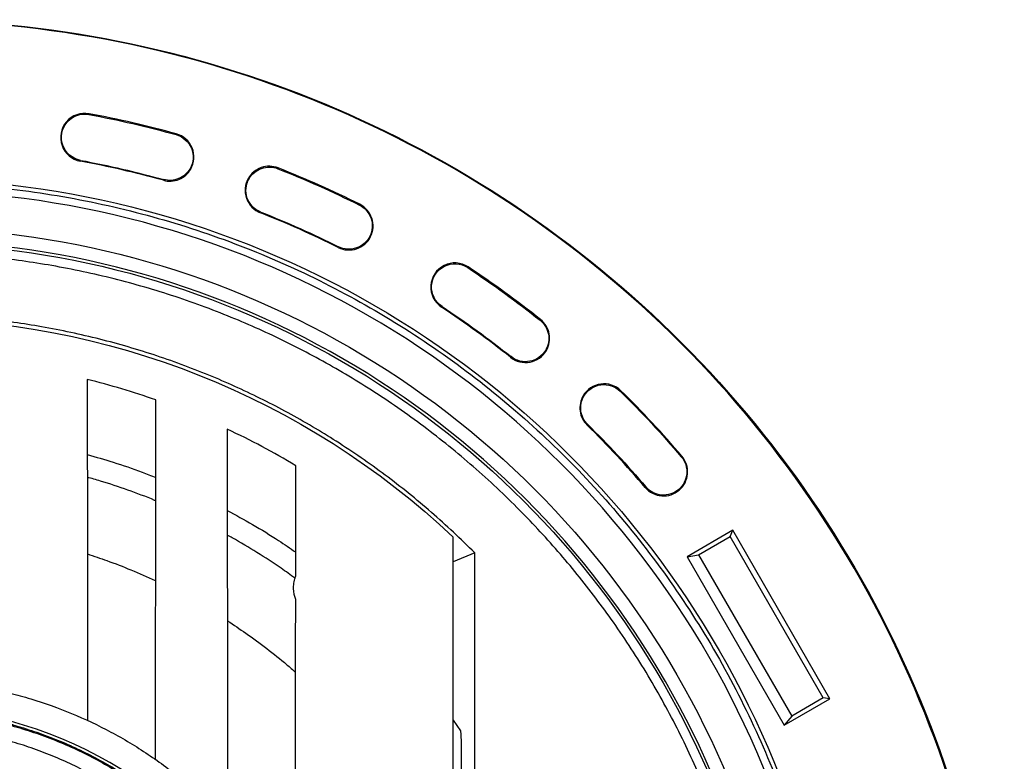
# Model space of a CAD drawing. Header units: millimetres. Extents: x 224 to 956, y 38 to 794.
# Tile 27 of 131: x 595 to 658, y 171 to 219. Entities that reach past the tile are written whole.
import ezdxf

# ---------------------------------------------------------------- set-up
doc = ezdxf.new("R2010")
doc.units = ezdxf.units.MM

msp = doc.modelspace()

# ---------------------------------------------------------------- linework, layer by layer
at = {"color": 7, "linetype": 'Continuous', "lineweight": 25}
for p, q in [((599.152, 212.672), (599.162, 212.724)), ((604.777, 211.427), (604.763, 211.377)), ((598.596, 209.671), (598.606, 209.722)), ((605.661, 209.181), (605.706, 209.155)), ((611.314, 209.185), (611.333, 209.234)), ((603.961, 208.486), (603.947, 208.435)), ((609.465, 208.539), (609.42, 208.565)), ((616.574, 206.843), (616.597, 206.89)), ((610.195, 206.345), (610.214, 206.394)), ((615.235, 204.158), (615.212, 204.111)), ((623.553, 202.814), (623.582, 202.857)), ((621.868, 200.268), (621.897, 200.312)), ((628.243, 199.47), (628.211, 199.429)), ((628.576, 197.505), (628.621, 197.479)), ((626.343, 197.082), (626.311, 197.041)), ((633.422, 194.889), (633.385, 194.852)), ((631.034, 194.532), (630.989, 194.558)), ((631.245, 192.675), (631.282, 192.712)), ((637.312, 190.641), (637.351, 190.675)), ((635.03, 188.692), (634.991, 188.658)), ((640.632, 185.9), (637.687, 184.2)), ((640.46, 185.499), (640.632, 185.9)), ((646.894, 175.054), (640.632, 185.9)), ((638.425, 184.323), (640.46, 185.499)), ((646.46, 175.106), (640.46, 185.499)), ((624.006, 184.444), (622.625, 183.867)), ((624.006, 111.11), (624.006, 184.444)), ((637.687, 184.2), (638.425, 184.323)), ((637.687, 184.2), (643.949, 173.354)), ((638.425, 184.323), (644.425, 173.931)), ((646.46, 175.106), (644.425, 173.931)), ((646.894, 175.054), (646.46, 175.106)), ((643.949, 173.354), (646.894, 175.054)), ((644.425, 173.931), (643.949, 173.354)), ((622.625, 173.682), (623.084, 172.993)), ((623.133, 171.495), (623.133, 159.059))]:
    msp.add_line(p, q, dxfattribs=at)
for points, knots in [([(587.125, 218.777), (605.955, 218.777), (624.015, 211.297), (650.644, 184.667), (658.125, 166.607), (658.125, 128.947), (650.644, 110.887), (624.015, 84.258), (605.955, 76.777), (587.125, 76.777)], [0, 0, 0, 0, 0.25, 0.25, 0.5, 0.5, 0.75, 0.75, 1, 1, 1, 1]), ([(587.125, 76.83), (605.941, 76.83), (623.987, 84.305), (650.597, 110.915), (658.072, 128.961), (658.072, 166.593), (650.597, 184.64), (623.987, 211.25), (605.941, 218.725), (587.125, 218.725)], [0, 0, 0, 0, 0.25, 0.25, 0.5, 0.5, 0.75, 0.75, 1, 1, 1, 1]), ([(599.162, 212.724), (598.617, 212.825), (598.059, 212.627), (597.338, 211.784), (597.23, 211.202), (597.601, 210.156), (598.051, 209.772), (598.596, 209.671)], [0, 0, 0, 0, 0.333333, 0.333333, 0.666667, 0.666667, 1, 1, 1, 1]), ([(598.606, 209.722), (598.079, 209.82), (597.644, 210.191), (597.286, 211.202), (597.39, 211.764), (598.086, 212.579), (598.625, 212.77), (599.152, 212.672)], [0, 0, 0, 0, 0.333333, 0.333333, 0.666667, 0.666667, 1, 1, 1, 1]), ([(604.763, 211.377), (605.21, 211.253), (605.574, 210.929), (605.926, 210.07), (605.893, 209.583), (605.661, 209.181)], [0, 0, 0, 0, 0.5, 0.5, 1, 1, 1, 1]), ([(605.706, 209.155), (605.946, 209.571), (605.98, 210.075), (605.617, 210.964), (605.239, 211.299), (604.777, 211.427)], [0, 0, 0, 0, 0.5, 0.5, 1, 1, 1, 1]), ([(611.333, 209.234), (610.987, 209.37), (610.603, 209.377), (609.901, 209.132), (609.606, 208.888), (609.42, 208.565)], [0, 0, 0, 0, 0.5, 0.5, 1, 1, 1, 1]), ([(603.947, 208.435), (604.278, 208.344), (604.631, 208.364), (605.268, 208.625), (605.534, 208.857), (605.706, 209.155)], [0, 0, 0, 0, 0.5, 0.5, 1, 1, 1, 1]), ([(605.661, 209.181), (605.494, 208.894), (605.237, 208.669), (604.622, 208.417), (604.281, 208.397), (603.961, 208.486)], [0, 0, 0, 0, 0.5, 0.5, 1, 1, 1, 1]), ([(609.465, 208.539), (609.645, 208.85), (609.93, 209.087), (610.609, 209.324), (610.979, 209.317), (611.314, 209.185)], [0, 0, 0, 0, 0.5, 0.5, 1, 1, 1, 1]), ([(587.125, 208.545), (597.791, 208.545), (608.271, 205.737), (626.746, 195.07), (634.418, 187.399), (645.085, 168.924), (647.893, 158.444), (647.893, 137.111), (645.085, 126.631), (634.418, 108.156), (626.746, 100.484), (608.271, 89.817), (597.791, 87.009), (587.125, 87.009)], [0, 0, 0, 0, 0.1666667, 0.1666667, 0.3333333, 0.3333333, 0.5, 0.5, 0.6666667, 0.6666667, 0.8333333, 0.8333333, 1, 1, 1, 1]), ([(587.125, 208.277), (587.372, 208.276), (587.868, 208.275), (588.61, 208.26), (589.352, 208.238), (590.093, 208.206), (590.835, 208.165), (591.575, 208.115), (592.315, 208.056), (593.794, 207.919), (596.006, 207.647), (598.932, 207.139), (601.831, 206.488), (605.648, 205.431), (610.315, 203.762), (615.69, 201.219), (620.791, 198.162), (625.567, 194.62), (629.974, 190.626), (633.967, 186.22), (637.51, 181.443), (640.567, 176.343), (643.109, 170.967), (645.113, 165.368), (646.558, 159.599), (647.43, 153.717), (647.722, 147.777), (647.43, 141.838), (646.558, 135.955), (645.113, 130.187), (643.109, 124.588), (640.567, 119.212), (637.51, 114.111), (633.967, 109.335), (629.974, 104.929), (625.567, 100.935), (620.791, 97.392), (615.69, 94.335), (610.315, 91.793), (605.648, 90.123), (601.831, 89.067), (598.932, 88.416), (596.006, 87.908), (593.548, 87.605), (591.576, 87.435), (590.094, 87.344), (588.61, 87.288), (587.62, 87.281), (587.125, 87.277)], [0, 0, 0, 0, 0.00391, 0.007817, 0.011724, 0.01563, 0.019536, 0.023443, 0.027351, 0.03126, 0.046889, 0.062518, 0.078147, 0.093775, 0.125023, 0.156272, 0.18752, 0.218768, 0.250016, 0.281264, 0.312512, 0.34376, 0.375008, 0.406256, 0.437504, 0.468752, 0.5, 0.531248, 0.562496, 0.593744, 0.624993, 0.656241, 0.687489, 0.718737, 0.749985, 0.781233, 0.812481, 0.843729, 0.874977, 0.906225, 0.921854, 0.937483, 0.953111, 0.96874, 0.976557, 0.98437, 0.992183, 1, 1, 1, 1]), ([(609.42, 208.565), (609.194, 208.174), (609.15, 207.704), (609.447, 206.851), (609.775, 206.51), (610.195, 206.345)], [0, 0, 0, 0, 0.5, 0.5, 1, 1, 1, 1]), ([(610.214, 206.394), (609.808, 206.554), (609.492, 206.883), (609.204, 207.707), (609.247, 208.161), (609.465, 208.539)], [0, 0, 0, 0, 0.5, 0.5, 1, 1, 1, 1]), ([(587.125, 87.777), (597.657, 87.777), (608.004, 90.55), (626.246, 101.082), (633.82, 108.656), (644.352, 126.898), (647.125, 137.245), (647.125, 158.309), (644.352, 168.656), (633.82, 186.898), (626.246, 194.473), (608.004, 205.005), (597.657, 207.777), (587.125, 207.777)], [0, 0, 0, 0, 0.1666667, 0.1666667, 0.3333333, 0.3333333, 0.5, 0.5, 0.6666667, 0.6666667, 0.8333333, 0.8333333, 1, 1, 1, 1]), ([(615.212, 204.111), (615.58, 203.928), (616.007, 203.898), (616.788, 204.159), (617.11, 204.439), (617.478, 205.176), (617.507, 205.603), (617.246, 206.384), (616.966, 206.706), (616.597, 206.89)], [0, 0, 0, 0, 0.25, 0.25, 0.5, 0.5, 0.75, 0.75, 1, 1, 1, 1]), ([(616.574, 206.843), (616.93, 206.665), (617.201, 206.354), (617.453, 205.599), (617.424, 205.187), (617.069, 204.475), (616.758, 204.204), (616.003, 203.952), (615.591, 203.981), (615.235, 204.158)], [0, 0, 0, 0, 0.25, 0.25, 0.5, 0.5, 0.75, 0.75, 1, 1, 1, 1]), ([(587.125, 205.406), (597.24, 205.406), (607.179, 202.743), (624.7, 192.627), (631.975, 185.352), (642.091, 167.831), (644.754, 157.893), (644.754, 137.662), (642.091, 127.723), (631.975, 110.202), (624.7, 102.927), (607.179, 92.811), (597.24, 90.148), (587.125, 90.148)], [0, 0, 0, 0, 0.1666667, 0.1666667, 0.3333333, 0.3333333, 0.5, 0.5, 0.6666667, 0.6666667, 0.8333333, 0.8333333, 1, 1, 1, 1]), ([(587.125, 91.002), (597.091, 91.002), (606.882, 93.626), (624.143, 103.592), (631.31, 110.759), (641.276, 128.02), (643.9, 137.811), (643.9, 157.743), (641.276, 167.534), (631.31, 184.795), (624.143, 191.963), (606.882, 201.929), (597.091, 204.552), (587.125, 204.552)], [0, 0, 0, 0, 0.1666667, 0.1666667, 0.3333333, 0.3333333, 0.5, 0.5, 0.6666667, 0.6666667, 0.8333333, 0.8333333, 1, 1, 1, 1]), ([(587.125, 204.377), (597.06, 204.377), (606.821, 201.762), (624.029, 191.827), (631.174, 184.681), (641.109, 167.473), (643.725, 157.712), (643.725, 137.842), (641.109, 128.081), (631.174, 110.873), (624.029, 103.728), (606.821, 93.793), (597.06, 91.177), (587.125, 91.177)], [0, 0, 0, 0, 0.1666667, 0.1666667, 0.3333333, 0.3333333, 0.5, 0.5, 0.6666667, 0.6666667, 0.8333333, 0.8333333, 1, 1, 1, 1]), ([(587.125, 91.777), (587.809, 91.784), (589.177, 91.799), (591.227, 91.916), (593.271, 92.103), (595.307, 92.366), (597.332, 92.703), (599.305, 93.106), (601.225, 93.57), (603.089, 94.089), (604.934, 94.673), (606.759, 95.32), (608.596, 96.044), (610.442, 96.849), (612.292, 97.737), (614.109, 98.693), (615.89, 99.715), (617.631, 100.801), (619.3, 101.929), (620.896, 103.092), (622.419, 104.285), (623.901, 105.531), (625.339, 106.827), (626.759, 108.199), (628.156, 109.648), (629.526, 111.177), (630.839, 112.756), (632.093, 114.381), (633.286, 116.051), (634.396, 117.732), (635.425, 119.417), (636.376, 121.103), (637.269, 122.82), (638.101, 124.568), (638.888, 126.379), (639.624, 128.253), (640.305, 130.19), (640.913, 132.15), (641.45, 134.132), (641.913, 136.132), (642.296, 138.109), (642.602, 140.059), (642.835, 141.981), (643.002, 143.909), (643.102, 145.842), (643.137, 147.816), (643.1, 149.83), (642.987, 151.88), (642.799, 153.924), (642.536, 155.96), (642.199, 157.985), (641.796, 159.958), (641.332, 161.877), (640.813, 163.742), (640.229, 165.587), (639.582, 167.411), (638.858, 169.248), (638.053, 171.094), (637.165, 172.945), (636.209, 174.761), (635.187, 176.542), (634.101, 178.284), (632.973, 179.952), (631.81, 181.548), (630.617, 183.072), (629.371, 184.553), (628.075, 185.991), (626.703, 187.411), (625.254, 188.809), (623.725, 190.178), (622.146, 191.491), (620.521, 192.745), (618.851, 193.939), (617.17, 195.049), (615.485, 196.078), (613.799, 197.029), (612.082, 197.921), (610.334, 198.753), (608.523, 199.54), (606.649, 200.277), (604.712, 200.957), (602.752, 201.566), (600.77, 202.102), (598.77, 202.566), (596.793, 202.948), (594.843, 203.254), (592.921, 203.488), (590.993, 203.654), (589.06, 203.758), (587.77, 203.771), (587.125, 203.777)], [0, 0, 0, 0, 0.011667, 0.023333, 0.035, 0.046667, 0.058333, 0.07, 0.081, 0.092, 0.103, 0.114, 0.125, 0.136667, 0.148333, 0.16, 0.171667, 0.183333, 0.195, 0.206, 0.217, 0.228, 0.239, 0.25, 0.261667, 0.273333, 0.285, 0.296667, 0.308333, 0.32, 0.331, 0.342, 0.353, 0.364, 0.375, 0.386667, 0.398333, 0.41, 0.421667, 0.433333, 0.445, 0.456, 0.467, 0.478, 0.489, 0.5, 0.511667, 0.523333, 0.535, 0.546667, 0.558333, 0.57, 0.581, 0.592, 0.603, 0.614, 0.625, 0.636667, 0.648333, 0.66, 0.671667, 0.683333, 0.695, 0.706, 0.717, 0.728, 0.739, 0.75, 0.761667, 0.773333, 0.785, 0.796667, 0.808333, 0.82, 0.831, 0.842, 0.853, 0.864, 0.875, 0.886667, 0.898333, 0.91, 0.921667, 0.933333, 0.945, 0.956, 0.967, 0.978, 0.989, 1, 1, 1, 1]), ([(623.582, 202.857), (623.119, 203.163), (622.528, 203.2), (621.536, 202.705), (621.209, 202.211), (621.141, 201.104), (621.405, 200.574), (621.868, 200.268)], [0, 0, 0, 0, 0.333333, 0.333333, 0.666667, 0.666667, 1, 1, 1, 1]), ([(621.897, 200.312), (621.45, 200.608), (621.195, 201.12), (621.26, 202.189), (621.576, 202.666), (622.535, 203.144), (623.106, 203.109), (623.553, 202.814)], [0, 0, 0, 0, 0.333333, 0.333333, 0.666667, 0.666667, 1, 1, 1, 1]), ([(624.006, 184.444), (623.552, 184.892), (622.643, 185.787), (621.218, 187.065), (619.751, 188.293), (618.239, 189.465), (616.684, 190.581), (615.12, 191.619), (613.551, 192.582), (611.982, 193.471), (610.382, 194.306), (608.755, 195.084), (607.068, 195.821), (605.322, 196.509), (603.517, 197.146), (601.69, 197.715), (599.843, 198.217), (597.98, 198.651), (596.137, 199.009), (594.319, 199.295), (592.528, 199.513), (590.73, 199.669), (588.929, 199.766), (587.726, 199.778), (587.125, 199.784)], [0, 0, 0, 0, 0.046667, 0.093333, 0.14, 0.186666, 0.233333, 0.279999, 0.323999, 0.368, 0.412, 0.456, 0.5, 0.546667, 0.593333, 0.64, 0.686666, 0.733333, 0.779999, 0.823999, 0.868, 0.912, 0.956, 1, 1, 1, 1]), ([(628.211, 199.429), (628.492, 199.206), (628.684, 198.888), (628.818, 198.182), (628.756, 197.817), (628.576, 197.505)], [0, 0, 0, 0, 0.5, 0.5, 1, 1, 1, 1]), ([(628.621, 197.479), (628.807, 197.801), (628.872, 198.18), (628.733, 198.91), (628.534, 199.239), (628.243, 199.47)], [0, 0, 0, 0, 0.5, 0.5, 1, 1, 1, 1]), ([(626.311, 197.041), (626.664, 196.759), (627.123, 196.646), (628.01, 196.815), (628.396, 197.088), (628.621, 197.479)], [0, 0, 0, 0, 0.5, 0.5, 1, 1, 1, 1]), ([(628.576, 197.505), (628.358, 197.127), (627.986, 196.863), (627.128, 196.7), (626.685, 196.81), (626.343, 197.082)], [0, 0, 0, 0, 0.5, 0.5, 1, 1, 1, 1]), ([(599.04, 195.616), (599.044, 191.467), (599.051, 184.148), (599.057, 176.829), (599.059, 173.658)], [0, 0, 0, 0, 0.566828, 1, 1, 1, 1]), ([(633.422, 194.889), (633.079, 195.226), (632.6, 195.385), (631.648, 195.255), (631.229, 194.974), (630.989, 194.558)], [0, 0, 0, 0, 0.5, 0.5, 1, 1, 1, 1]), ([(631.034, 194.532), (631.266, 194.934), (631.671, 195.206), (632.591, 195.331), (633.054, 195.177), (633.385, 194.852)], [0, 0, 0, 0, 0.5, 0.5, 1, 1, 1, 1]), ([(603.44, 171.145), (603.441, 172.302), (603.443, 174.746), (603.446, 178.604), (603.45, 183.116), (603.454, 188.388), (603.457, 192.246), (603.459, 194.293)], [0, 0, 0, 0, 0.149976, 0.316642, 0.5, 0.734724, 1, 1, 1, 1]), ([(630.989, 194.558), (630.817, 194.26), (630.749, 193.913), (630.842, 193.232), (631, 192.916), (631.245, 192.675)], [0, 0, 0, 0, 0.5, 0.5, 1, 1, 1, 1]), ([(631.282, 192.712), (631.045, 192.945), (630.892, 193.25), (630.802, 193.909), (630.868, 194.244), (631.034, 194.532)], [0, 0, 0, 0, 0.5, 0.5, 1, 1, 1, 1]), ([(608.057, 192.413), (608.059, 190.17), (608.062, 185.951), (608.068, 179.469), (608.072, 173.274), (608.075, 169.054), (608.076, 167.098)], [0, 0, 0, 0, 0.265813, 0.5, 0.768218, 1, 1, 1, 1]), ([(599.045, 190.776), (599.6, 190.617), (600.788, 190.276), (602.258, 189.776), (603.161, 189.413), (603.455, 189.296)], [0, 0, 0, 0, 0.372718, 0.796313, 1, 1, 1, 1]), ([(634.991, 188.658), (635.258, 188.345), (635.639, 188.151), (636.46, 188.087), (636.866, 188.219), (637.492, 188.754), (637.686, 189.134), (637.751, 189.955), (637.619, 190.362), (637.351, 190.675)], [0, 0, 0, 0, 0.25, 0.25, 0.5, 0.5, 0.75, 0.75, 1, 1, 1, 1]), ([(637.312, 190.641), (637.57, 190.338), (637.698, 189.946), (637.635, 189.152), (637.448, 188.784), (636.843, 188.268), (636.45, 188.14), (635.657, 188.202), (635.289, 188.39), (635.03, 188.692)], [0, 0, 0, 0, 0.25, 0.25, 0.5, 0.5, 0.75, 0.75, 1, 1, 1, 1]), ([(612.47, 182.957), (612.471, 184.103), (612.473, 186.471), (612.475, 188.838), (612.476, 190.06)], [0, 0, 0, 0, 0.483957, 1, 1, 1, 1]), ([(603.454, 187.798), (603.43, 187.808), (602.84, 188.063), (601.654, 188.492), (600.208, 188.992), (599.33, 189.237), (599.046, 189.316)], [0, 0, 0, 0, 0.016338, 0.413396, 0.810455, 1, 1, 1, 1]), ([(608.061, 187.184), (608.608, 186.885), (609.731, 186.272), (611.201, 185.37), (612.107, 184.745), (612.472, 184.494)], [0, 0, 0, 0, 0.361374, 0.742825, 1, 1, 1, 1]), ([(612.43, 182.809), (612.131, 183.027), (611.332, 183.608), (609.98, 184.474), (608.822, 185.181), (608.17, 185.529), (608.063, 185.586)], [0, 0, 0, 0, 0.214564, 0.57213, 0.929696, 1, 1, 1, 1]), ([(622.625, 147.302), (622.625, 148.351), (622.625, 150.46), (622.625, 153.641), (622.625, 157.326), (622.625, 161.578), (622.625, 167.938), (622.625, 174.28), (622.625, 180.639), (622.625, 183.818), (622.625, 185.461)], [0, 0, 0, 0, 0.08246, 0.165796, 0.250008, 0.372201, 0.500006, 0.750001, 0.870833, 1, 1, 1, 1]), ([(599.05, 184.378), (599.471, 184.239), (600.418, 183.926), (601.869, 183.348), (602.916, 182.908), (603.435, 182.651), (603.449, 182.644)], [0, 0, 0, 0, 0.280892, 0.632371, 0.99024, 1, 1, 1, 1]), ([(612.469, 181.454), (612.455, 181.494), (612.428, 181.575), (612.395, 181.698), (612.364, 181.844), (612.342, 182.013), (612.334, 182.205), (612.342, 182.397), (612.368, 182.587), (612.409, 182.775), (612.45, 182.896), (612.47, 182.957)], [0, 0, 0, 0, 0.083129, 0.166172, 0.249432, 0.374603, 0.500027, 0.624623, 0.74958, 0.87456, 1, 1, 1, 1]), ([(612.457, 160.836), (612.457, 161.909), (612.458, 164.128), (612.46, 167.565), (612.462, 171.56), (612.465, 176.214), (612.468, 179.65), (612.469, 181.454)], [0, 0, 0, 0, 0.156119, 0.322785, 0.5, 0.737457, 1, 1, 1, 1]), ([(608.067, 180.078), (608.468, 179.814), (609.332, 179.246), (610.607, 178.297), (611.675, 177.453), (612.278, 176.917), (612.466, 176.75)], [0, 0, 0, 0, 0.2607, 0.561897, 0.863094, 1, 1, 1, 1]), ([(587.125, 176.277), (587.28, 176.277), (587.591, 176.275), (588.057, 176.263), (588.523, 176.244), (588.989, 176.218), (589.454, 176.183), (590.228, 176.113), (591.308, 175.98), (592.687, 175.741), (594.053, 175.434), (595.85, 174.937), (598.049, 174.15), (600.581, 172.952), (602.984, 171.512), (605.234, 169.843), (607.31, 167.962), (609.191, 165.887), (610.86, 163.636), (612.3, 161.234), (613.498, 158.701), (614.441, 156.064), (615.122, 153.346), (615.533, 150.575), (615.671, 147.777), (615.533, 144.979), (615.122, 142.208), (614.441, 139.491), (613.498, 136.853), (612.3, 134.321), (610.86, 131.918), (609.191, 129.668), (607.31, 127.592), (605.234, 125.711), (602.984, 124.042), (600.581, 122.602), (598.049, 121.404), (595.85, 120.618), (594.053, 120.12), (592.687, 119.814), (591.308, 119.574), (590.074, 119.422), (588.989, 119.334), (588.057, 119.286), (587.436, 119.28), (587.125, 119.277)], [0, 0, 0, 0, 0.0052124, 0.010422, 0.0156302, 0.0208383, 0.0260479, 0.0312603, 0.0468891, 0.0625178, 0.0781466, 0.0937753, 0.1250234, 0.1562715, 0.1875196, 0.2187677, 0.2500158, 0.2812639, 0.312512, 0.3437601, 0.3750082, 0.4062563, 0.4375043, 0.4687524, 0.5000005, 0.5312486, 0.5624967, 0.5937448, 0.6249929, 0.656241, 0.6874891, 0.7187372, 0.7499853, 0.7812333, 0.8124814, 0.8437295, 0.8749776, 0.9062257, 0.9218545, 0.9374832, 0.953112, 0.9687407, 0.9791624, 0.9895784, 1, 1, 1, 1]), ([(587.125, 121.027), (596.68, 121.027), (605.513, 126.127), (615.069, 142.678), (615.069, 152.877), (605.513, 169.428), (596.68, 174.527), (587.125, 174.527)], [0, 0, 0, 0, 0.3333333, 0.3333333, 0.6666667, 0.6666667, 1, 1, 1, 1]), ([(560.632, 148.397), (560.652, 148.892), (560.691, 149.882), (560.855, 151.361), (561.096, 152.828), (561.421, 154.28), (561.826, 155.711), (562.31, 157.117), (562.873, 158.493), (563.512, 159.836), (564.225, 161.141), (565.011, 162.404), (565.866, 163.621), (566.787, 164.788), (567.773, 165.902), (568.82, 166.958), (569.924, 167.955), (571.083, 168.887), (572.292, 169.754), (573.547, 170.551), (574.845, 171.276), (576.182, 171.928), (577.554, 172.503), (578.955, 173.001), (580.382, 173.42), (581.831, 173.757), (583.296, 174.013), (584.773, 174.187), (586.257, 174.277), (587.744, 174.284), (589.23, 174.207), (590.708, 174.048), (592.176, 173.806), (593.627, 173.481), (595.058, 173.076), (596.464, 172.592), (597.841, 172.029), (599.184, 171.39), (600.489, 170.677), (601.752, 169.891), (602.969, 169.036), (604.136, 168.115), (605.249, 167.129), (606.306, 166.082), (607.302, 164.978), (608.235, 163.819), (609.101, 162.61), (609.898, 161.355), (610.624, 160.057), (611.275, 158.72), (611.851, 157.348), (612.349, 155.947), (612.767, 154.52), (613.105, 153.071), (613.361, 151.606), (613.533, 150.129), (613.628, 148.645), (613.621, 147.653), (613.618, 147.158)], [0, 0, 0, 0, 0.017857, 0.035714, 0.053571, 0.071429, 0.089286, 0.107143, 0.125, 0.142857, 0.160714, 0.178571, 0.196429, 0.214286, 0.232143, 0.25, 0.267857, 0.285714, 0.303571, 0.321429, 0.339286, 0.357143, 0.375, 0.392857, 0.410714, 0.428571, 0.446429, 0.464286, 0.482143, 0.5, 0.517857, 0.535714, 0.553571, 0.571429, 0.589286, 0.607143, 0.625, 0.642857, 0.660714, 0.678571, 0.696429, 0.714286, 0.732143, 0.75, 0.767857, 0.785714, 0.803571, 0.821429, 0.839286, 0.857143, 0.875, 0.892857, 0.910714, 0.928571, 0.946429, 0.964286, 0.982143, 1, 1, 1, 1]), ([(612.618, 147.181), (612.621, 147.658), (612.628, 148.612), (612.537, 150.04), (612.371, 151.462), (612.124, 152.872), (611.799, 154.265), (611.397, 155.639), (610.918, 156.987), (610.364, 158.307), (609.737, 159.593), (609.039, 160.843), (608.272, 162.051), (607.438, 163.214), (606.541, 164.329), (605.582, 165.391), (604.566, 166.399), (603.494, 167.347), (602.371, 168.234), (601.2, 169.057), (599.985, 169.813), (598.729, 170.499), (597.437, 171.114), (596.112, 171.655), (594.759, 172.122), (593.382, 172.511), (591.985, 172.823), (590.573, 173.057), (589.15, 173.21), (587.721, 173.284), (586.29, 173.277), (584.862, 173.19), (583.44, 173.023), (582.03, 172.777), (580.637, 172.452), (579.263, 172.049), (577.915, 171.57), (576.595, 171.016), (575.309, 170.39), (574.059, 169.691), (572.851, 168.924), (571.688, 168.091), (570.573, 167.193), (569.511, 166.235), (568.503, 165.218), (567.555, 164.146), (566.668, 163.023), (565.845, 161.852), (565.089, 160.637), (564.403, 159.381), (563.788, 158.089), (563.247, 156.764), (562.78, 155.411), (562.391, 154.034), (562.078, 152.638), (561.846, 151.226), (561.688, 149.803), (561.651, 148.85), (561.632, 148.373)], [0, 0, 0, 0, 0.017857, 0.035714, 0.053571, 0.071429, 0.089286, 0.107143, 0.125, 0.142857, 0.160714, 0.178571, 0.196429, 0.214286, 0.232143, 0.25, 0.267857, 0.285714, 0.303571, 0.321429, 0.339286, 0.357143, 0.375, 0.392857, 0.410714, 0.428571, 0.446429, 0.464286, 0.482143, 0.5, 0.517857, 0.535714, 0.553571, 0.571429, 0.589286, 0.607143, 0.625, 0.642857, 0.660714, 0.678571, 0.696429, 0.714286, 0.732143, 0.75, 0.767857, 0.785714, 0.803571, 0.821429, 0.839286, 0.857143, 0.875, 0.892857, 0.910714, 0.928571, 0.946429, 0.964286, 0.982143, 1, 1, 1, 1]), ([(593.059, 173.702), (593.093, 173.693), (593.16, 173.673), (593.323, 173.63), (593.521, 173.577), (593.728, 173.521), (593.929, 173.466), (594.116, 173.414), (594.341, 173.35), (594.615, 173.271), (594.824, 173.207), (594.932, 173.174)], [0, 0, 0, 0, 0.130134, 0.25689, 0.380287, 0.50035, 0.583281, 0.666578, 0.750248, 0.870913, 1, 1, 1, 1]), ([(594.932, 173.174), (595.387, 173.026), (596.297, 172.731), (597.629, 172.196), (598.932, 171.594), (600.2, 170.922), (601.43, 170.183), (602.619, 169.378), (603.762, 168.51), (604.856, 167.582), (605.899, 166.596), (606.888, 165.555), (607.818, 164.463), (608.689, 163.322), (609.496, 162.135), (610.239, 160.907), (610.914, 159.64), (611.519, 158.339), (612.054, 157.007), (612.515, 155.648), (612.903, 154.267), (613.216, 152.866), (613.453, 151.45), (613.611, 150.024), (613.699, 148.591), (613.691, 147.634), (613.687, 147.156)], [0, 0, 0, 0, 0.041667, 0.083333, 0.125, 0.166667, 0.208333, 0.25, 0.291667, 0.333333, 0.375, 0.416667, 0.458333, 0.5, 0.541667, 0.583333, 0.625, 0.666667, 0.708333, 0.75, 0.791667, 0.833333, 0.875, 0.916667, 0.958333, 1, 1, 1, 1]), ([(623.084, 172.993), (623.087, 172.983), (623.094, 172.963), (623.103, 172.865), (623.112, 172.722), (623.119, 172.534), (623.125, 172.309), (623.13, 172.055), (623.133, 171.78), (623.133, 171.59), (623.133, 171.495)], [0, 0, 0, 0, 0.125039, 0.250069, 0.37509, 0.500096, 0.625087, 0.750067, 0.875036, 1, 1, 1, 1]), ([(563.631, 148.327), (563.649, 148.766), (563.683, 149.644), (563.829, 150.955), (564.043, 152.256), (564.331, 153.544), (564.69, 154.813), (565.119, 156.059), (565.618, 157.28), (566.185, 158.471), (566.818, 159.628), (567.514, 160.748), (568.272, 161.828), (569.09, 162.863), (569.964, 163.85), (570.892, 164.787), (571.871, 165.67), (572.899, 166.498), (573.971, 167.266), (575.084, 167.973), (576.236, 168.616), (577.421, 169.194), (578.637, 169.704), (579.88, 170.146), (581.146, 170.517), (582.43, 170.816), (583.729, 171.043), (585.039, 171.197), (586.355, 171.277), (587.674, 171.283), (588.991, 171.215), (590.303, 171.074), (591.604, 170.859), (592.891, 170.572), (594.16, 170.212), (595.407, 169.783), (596.628, 169.284), (597.819, 168.717), (598.976, 168.084), (600.096, 167.388), (601.175, 166.63), (602.21, 165.812), (603.198, 164.938), (604.135, 164.01), (605.018, 163.031), (605.845, 162.003), (606.613, 160.931), (607.32, 159.818), (607.964, 158.667), (608.541, 157.481), (609.052, 156.265), (609.493, 155.022), (609.864, 153.756), (610.164, 152.472), (610.391, 151.173), (610.544, 149.863), (610.628, 148.546), (610.622, 147.667), (610.618, 147.228)], [0, 0, 0, 0, 0.017857, 0.035714, 0.053571, 0.071429, 0.089286, 0.107143, 0.125, 0.142857, 0.160714, 0.178571, 0.196429, 0.214286, 0.232143, 0.25, 0.267857, 0.285714, 0.303571, 0.321429, 0.339286, 0.357143, 0.375, 0.392857, 0.410714, 0.428571, 0.446429, 0.464286, 0.482143, 0.5, 0.517857, 0.535714, 0.553571, 0.571429, 0.589286, 0.607143, 0.625, 0.642857, 0.660714, 0.678571, 0.696429, 0.714286, 0.732143, 0.75, 0.767857, 0.785714, 0.803571, 0.821429, 0.839286, 0.857143, 0.875, 0.892857, 0.910714, 0.928571, 0.946429, 0.964286, 0.982143, 1, 1, 1, 1])]:
    msp.add_open_spline(points, degree=3, knots=knots, dxfattribs=at)
for points in [[(599.152, 212.672), (601.043, 212.322), (602.91, 211.891), (604.763, 211.377)], [(604.777, 211.427), (602.922, 211.942), (601.054, 212.373), (599.162, 212.724)], [(603.947, 208.435), (602.18, 208.925), (600.399, 209.337), (598.596, 209.671)], [(598.606, 209.722), (600.41, 209.388), (602.192, 208.976), (603.961, 208.486)], [(611.314, 209.185), (613.103, 208.48), (614.853, 207.701), (616.574, 206.843)], [(616.597, 206.89), (614.875, 207.748), (613.123, 208.528), (611.333, 209.234)], [(615.212, 204.111), (613.571, 204.929), (611.901, 205.673), (610.195, 206.345)], [(610.214, 206.394), (611.922, 205.721), (613.593, 204.977), (615.235, 204.158)], [(623.553, 202.814), (625.156, 201.753), (626.706, 200.626), (628.211, 199.429)], [(628.243, 199.47), (626.738, 200.668), (625.186, 201.795), (623.582, 202.857)], [(626.311, 197.041), (624.876, 198.182), (623.397, 199.256), (621.868, 200.268)], [(621.897, 200.312), (623.427, 199.299), (624.907, 198.224), (626.343, 197.082)], [(587.125, 199.549), (600.321, 199.549), (613.02, 194.509), (622.625, 185.461)], [(603.459, 194.293), (602.006, 194.803), (600.535, 195.243), (599.04, 195.616)], [(633.385, 194.852), (634.756, 193.504), (636.063, 192.103), (637.312, 190.641)], [(637.351, 190.675), (636.102, 192.138), (634.794, 193.541), (633.422, 194.889)], [(612.476, 190.06), (611.043, 190.919), (609.57, 191.703), (608.057, 192.413)], [(634.991, 188.658), (633.8, 190.053), (632.553, 191.389), (631.245, 192.675)], [(631.282, 192.712), (632.591, 191.426), (633.839, 190.088), (635.03, 188.692)]]:
    msp.add_open_spline(points, degree=3, dxfattribs=at)

doc.saveas('drawing.dxf')
